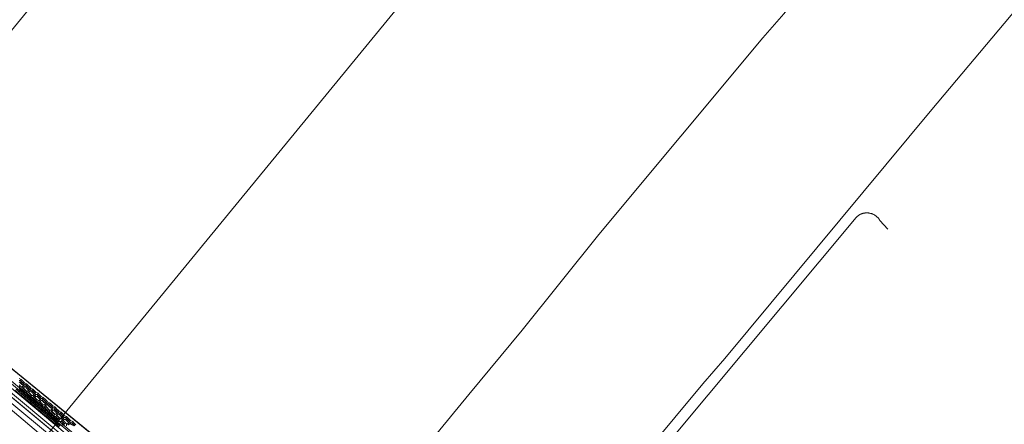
# Model space of a CAD drawing. Header units: metres. Extents: x 92810 to 93633, y 464687 to 465459.
# Tile 97 of 256: x 93162 to 93229, y 464738 to 464765. Entities that reach past the tile are written whole.
import ezdxf
from ezdxf.lldxf.tags import DXFTag

# ---------------------------------------------------------------- set-up
doc = ezdxf.new("R2010")
doc.units = ezdxf.units.M
for name, color, linetype, lineweight, transparency in [('B-OI-KL-DATA_KPN-G', 90, 'SI_B_DATA_KPN', 18, 0.4), ('B-OI-KL-DATA_LIANDER-G', 90, 'SI_B_DATA_LIANDER', 18, 0.4), ('B-OI-KL-DATA_PRORAIL-G', 90, 'SI_B_DATA_PRORAIL', 18, 0.4), ('B-OI-KL-DATA_ZIGGO BV-G', 90, 'SI_B_DATA_ZIGGO', 18, 0.4), ('B-OI-KL-ET_LS_LIANDER-G', 190, 'SI_B_ET_LS_LIANDER', 18, 0.4), ('B-OI-KL-ET_LS_PRORAIL-G', 190, 'SI_B_ET_LS_PRORAIL', 18, 0.4), ('B-OI-KL-ET_MS_LIANDER-G', 130, 'SI_B_ET_MS_LIANDER', 18, 0.4), ('B-OI-KL-ET_MS_PRORAIL-G', 130, 'SI_B_ET_MS_PRORAIL', 18, 0.4), ('B-OI-KL-GAS_LD_LIANDER-G', 30, 'SI_B_GAS_LD_LIANDER', 18, 0.4), ('B-WE-KL-DATA-G', 90, 'KL-DATA-N', 18, 0.4), ('B-WE-KL-ET_LS-G', 190, 'KL-LS-N', 18, 0.4)]:
    doc.layers.add(name, color=color, linetype=linetype, lineweight=lineweight, transparency=transparency)
doc.styles.get("Standard").update_dxf_attribs({"font": 'isocp.shx'})
tags = doc.linetypes.add('KL-DATA-N', pattern='A,4,-1,[101,NLCS.SHX,S=0.5,R=0,X=0,Y=0],-1,4,-1,["D",Standard,S=1,R=0,X=-0.25,Y=-0.5],-1.5', length=12.5).pattern_tags.tags
tags[18] = DXFTag(74, 10)
tags = doc.linetypes.add('KL-LS-N', pattern='A,4,-1,[103,NLCS.SHX,S=0.75,R=0,X=0,Y=0],-1,4,-1,["L",Standard,S=1,R=0,X=0,Y=-0.5],-2', length=13).pattern_tags.tags
tags[18] = DXFTag(74, 10)
doc.linetypes.add('SI_B_DATA_KPN', pattern='A,5,-2,["KPN",Standard,S=1.5,R=0,X=-0.51,Y=-0.75],-8', length=15)
doc.linetypes.add('SI_B_DATA_LIANDER', pattern='A,5,-2,["LI-DATA",Standard,S=1.5,R=0,X=-0.51,Y=-0.75],-11', length=18)
doc.linetypes.add('SI_B_DATA_PRORAIL', pattern='A,5,-2,["PRO-DATA",Standard,S=1.5,R=0,X=-0.51,Y=-0.75],-13', length=20)
doc.linetypes.add('SI_B_DATA_ZIGGO', pattern='A,5,-2,["ZIGGO",Standard,S=1.5,R=0,X=-0.51,Y=-0.75],-9', length=16)
doc.linetypes.add('SI_B_ET_LS_LIANDER', pattern='A,5,-2,["LI-LS",Standard,S=1.5,R=0,X=-0.51,Y=-0.75],-10', length=17)
doc.linetypes.add('SI_B_ET_LS_PRORAIL', pattern='A,5,-2,["PRO-LS",Standard,S=1.5,R=0,X=-0.51,Y=-0.75],-11', length=18)
doc.linetypes.add('SI_B_ET_MS_LIANDER', pattern='A,5,-2,["LI-MS",Standard,S=1.5,R=0,X=-0.51,Y=-0.75],-10', length=17)
doc.linetypes.add('SI_B_ET_MS_PRORAIL', pattern='A,5,-2,["PRO-MS",Standard,S=1.5,R=0,X=-0.51,Y=-0.75],-11', length=18)
doc.linetypes.add('SI_B_GAS_LD_LIANDER', pattern='A,5,-2,["LI-G-LD",Standard,S=1.5,R=0,X=-0.51,Y=-0.75],-11', length=18)

msp = doc.modelspace()

# ---------------------------------------------------------------- linework, layer by layer
at = {"layer": 'B-OI-KL-DATA_KPN-G', "flags": 128}
for points in [[(93420.893, 465060.821), (93332.536, 464946.25), (93332.036, 464945.679), (93258.679, 464852.536), (93257.821, 464851.536), (93164.036, 464737.321)], [(93134.964, 464761.464), (93134.964, 464761.321), (93135.179, 464761.107), (93138.393, 464758.607), (93139.536, 464757.607), (93163.964, 464737.321)]]:
    msp.add_lwpolyline(points, dxfattribs=at)
at = {"layer": 'B-OI-KL-DATA_LIANDER-G', "flags": 128}
for points in [[(93133.107, 464763.893), (93133.107, 464763.75), (93133.393, 464763.464), (93153.75, 464747.179), (93154.464, 464746.536), (93194.107, 464713.464)], [(93133.107, 464763.893), (93133.607, 464763.893), (93133.75, 464763.821), (93134.893, 464763.393), (93192.536, 464716.464), (93192.679, 464716.464), (93197.964, 464720.679), (93198.393, 464720.607)]]:
    msp.add_lwpolyline(points, dxfattribs=at)
at = {"layer": 'B-OI-KL-DATA_PRORAIL-G', "flags": 128}
for points in [[(93289.964, 464838.607), (93286.393, 464834.179), (93280.821, 464827.321), (93279.75, 464826.107), (93232.75, 464769.607), (93224.107, 464759.321), (93210.036, 464742.393), (93208.536, 464740.679), (93198.893, 464729.107), (93198.607, 464728.893), (93196.75, 464728.75), (93196.679, 464728.679), (93194.179, 464725.607), (93193.75, 464725.179), (93189.607, 464720.393), (93189.464, 464719.536), (93189.321, 464719.321), (93172.25, 464698.964), (93164.464, 464689.607), (93164.107, 464689.107), (93164.107, 464688.964), (93163.821, 464688.964)], [(93226.464, 464780.821), (93226.393, 464780.536), (93226.179, 464780.321), (93219.25, 464772.25), (93214.036, 464765.821), (93212.607, 464764.179), (93201.464, 464750.821), (93196.25, 464744.321), (93192.607, 464739.964), (93179.321, 464723.75), (93178.607, 464722.964), (93176.536, 464720.393), (93175.25, 464718.964), (93170.036, 464712.964), (93166.964, 464709.321), (93165.393, 464707.321), (93164.964, 464706.893), (93151.893, 464691.464), (93151.893, 464691.321), (93151.607, 464691.321)], [(93167.893, 464772.25), (93167.679, 464772.25), (93157.464, 464759.75), (93156.393, 464758.536), (93120.464, 464715.964), (93119.25, 464714.607), (93106.893, 464700.036), (93106.893, 464699.893)]]:
    msp.add_lwpolyline(points, dxfattribs=at)
at = {"layer": 'B-OI-KL-DATA_ZIGGO BV-G', "flags": 128}
for points in [[(93193.808, 464712.902), (93149.26, 464749.967), (93134.543, 464762.296), (93126.008, 464769.806)], [(93193.806, 464712.9), (93149.26, 464749.967)]]:
    msp.add_lwpolyline(points, dxfattribs=at)
at = {"layer": 'B-OI-KL-ET_LS_LIANDER-G'}
for p, q in [((93156.464, 464745.107), (93186.321, 464719.964)), ((93161.75, 464740.25), (93162.179, 464739.893)), ((93161.821, 464740.321), (93162.25, 464739.964)), ((93162.25, 464739.964), (93162.179, 464739.893)), ((93162.179, 464739.893), (93162.607, 464739.536)), ((93162.25, 464739.964), (93162.679, 464739.607)), ((93162.679, 464739.607), (93162.607, 464739.536)), ((93162.607, 464739.536), (93163.036, 464739.179)), ((93162.679, 464739.607), (93163.107, 464739.25)), ((93163.107, 464739.25), (93163.036, 464739.179)), ((93163.036, 464739.179), (93163.107, 464739.107)), ((93163.107, 464739.25), (93163.179, 464739.179)), ((93163.179, 464739.179), (93163.107, 464739.107)), ((93163.107, 464739.107), (93163.464, 464738.821)), ((93163.179, 464739.179), (93163.536, 464738.893)), ((93163.536, 464738.893), (93163.464, 464738.821)), ((93163.536, 464738.893), (93163.607, 464738.821)), ((93163.464, 464738.821), (93163.536, 464738.75)), ((93163.607, 464738.821), (93163.536, 464738.75)), ((93163.536, 464738.75), (93163.893, 464738.464)), ((93163.607, 464738.821), (93163.964, 464738.536)), ((93163.964, 464738.536), (93163.893, 464738.464)), ((93163.893, 464738.464), (93163.964, 464738.393)), ((93163.964, 464738.536), (93164.036, 464738.464)), ((93164.036, 464738.464), (93163.964, 464738.393)), ((93163.964, 464738.393), (93164.321, 464738.107)), ((93164.036, 464738.464), (93164.393, 464738.179)), ((93164.393, 464738.179), (93164.321, 464738.107)), ((93164.393, 464738.179), (93164.464, 464738.107)), ((93164.321, 464738.107), (93164.393, 464738.036)), ((93164.464, 464738.107), (93164.393, 464738.036)), ((93164.393, 464738.036), (93164.75, 464737.75)), ((93164.464, 464738.107), (93164.821, 464737.821))]:
    msp.add_line(p, q, dxfattribs=at)
at = {"layer": 'B-OI-KL-ET_LS_PRORAIL-G', "flags": 128}
msp.add_lwpolyline([(93289.964, 464838.607), (93286.393, 464834.179), (93280.821, 464827.321), (93279.75, 464826.107), (93232.75, 464769.607), (93224.107, 464759.321), (93210.036, 464742.393), (93208.536, 464740.679), (93198.893, 464729.107), (93198.607, 464728.893), (93196.75, 464728.75), (93196.679, 464728.679), (93194.179, 464725.607), (93193.75, 464725.179), (93189.607, 464720.393), (93189.464, 464719.536), (93189.321, 464719.321), (93172.25, 464698.964), (93164.464, 464689.607), (93164.107, 464689.107), (93164.107, 464688.964), (93163.821, 464688.964)], dxfattribs=at)
at = {"layer": 'B-OI-KL-ET_MS_LIANDER-G'}
for p, q in [((93162.321, 464740.821), (93162.179, 464740.679)), ((93162.179, 464740.464), (93162.179, 464740.321)), ((93162.821, 464740.393), (93162.679, 464740.25)), ((93162.536, 464740.179), (93162.536, 464740.036)), ((93163.321, 464739.536), (93163.321, 464739.393)), ((93163.393, 464739.393), (93163.393, 464739.107)), ((93163.821, 464739.036), (93163.821, 464738.75)), ((93164.107, 464738.893), (93164.107, 464738.75)), ((93164.321, 464739.179), (93164.179, 464739.036)), ((93164.321, 464738.893), (93164.179, 464738.75)), ((93164.179, 464738.75), (93164.179, 464738.464)), ((93164.25, 464738.679), (93164.25, 464738.393)), ((93164.607, 464738.393), (93164.607, 464738.107)), ((93165.321, 464738.393), (93165.179, 464738.25)), ((93164.964, 464738.107), (93164.964, 464737.821)), ((93165.821, 464737.964), (93165.679, 464737.821))]:
    msp.add_line(p, q, dxfattribs=at)
at = {"layer": 'B-OI-KL-ET_MS_LIANDER-G', "flags": 128}
for points in [[(93162.036, 464741.036), (93162.179, 464740.964)], [(93162.036, 464740.893), (93162.107, 464740.893)], [(93162.179, 464740.964), (93162.107, 464740.893)], [(93162.107, 464740.893), (93162.179, 464740.821)], [(93162.179, 464740.964), (93162.321, 464740.821)], [(93162.25, 464740.893), (93162.179, 464740.821)], [(93161.25, 464740.607), (93184.893, 464720.821)], [(93162.036, 464740.821), (93162.107, 464740.75)], [(93162.036, 464740.607), (93162.107, 464740.536)], [(93162.107, 464740.536), (93162.036, 464740.464)], [(93162.036, 464740.464), (93162.107, 464740.393)], [(93162.107, 464740.393), (93162.036, 464740.321)], [(93162.036, 464740.25), (93162.107, 464740.25)], [(93162.179, 464740.821), (93162.107, 464740.75)], [(93162.107, 464740.75), (93162.179, 464740.679)], [(93162.107, 464740.536), (93162.179, 464740.464)], [(93162.107, 464740.393), (93162.179, 464740.393)], [(93162.179, 464740.321), (93162.107, 464740.25)], [(93162.107, 464740.25), (93162.321, 464740.107)], [(93162.179, 464740.821), (93162.321, 464740.679)], [(93162.179, 464740.679), (93162.321, 464740.536)], [(93162.179, 464740.464), (93162.25, 464740.464)], [(93162.179, 464740.321), (93162.25, 464740.321)], [(93162.321, 464740.679), (93162.25, 464740.607)], [(93162.321, 464740.536), (93162.25, 464740.464)], [(93162.25, 464740.464), (93162.321, 464740.393)], [(93162.321, 464740.393), (93162.25, 464740.321)], [(93162.25, 464740.321), (93162.321, 464740.25)], [(93162.321, 464740.821), (93162.393, 464740.75)], [(93162.393, 464740.75), (93162.321, 464740.679)], [(93162.321, 464740.679), (93162.393, 464740.607)], [(93162.393, 464740.607), (93162.321, 464740.536)], [(93162.321, 464740.536), (93162.393, 464740.464)], [(93162.393, 464740.464), (93162.321, 464740.393)], [(93162.321, 464740.393), (93162.393, 464740.321)], [(93162.393, 464740.321), (93162.321, 464740.25)], [(93162.321, 464740.25), (93162.393, 464740.179)], [(93162.393, 464740.75), (93162.536, 464740.679)], [(93162.393, 464740.607), (93162.464, 464740.607)], [(93162.393, 464740.464), (93162.464, 464740.464)], [(93162.393, 464740.321), (93162.464, 464740.25)], [(93162.464, 464740.25), (93162.393, 464740.179)], [(93162.536, 464740.679), (93162.464, 464740.607)], [(93162.464, 464740.607), (93162.536, 464740.536)], [(93162.536, 464740.536), (93162.464, 464740.464)], [(93162.464, 464740.464), (93162.536, 464740.393)], [(93162.464, 464740.25), (93162.536, 464740.179)], [(93162.536, 464740.679), (93162.607, 464740.607)], [(93162.607, 464740.607), (93162.536, 464740.536)], [(93162.536, 464740.536), (93162.607, 464740.464)], [(93162.607, 464740.464), (93162.536, 464740.393)], [(93162.536, 464740.393), (93162.607, 464740.321)], [(93162.607, 464740.607), (93162.679, 464740.536)], [(93162.679, 464740.536), (93162.607, 464740.464)], [(93162.607, 464740.464), (93162.679, 464740.393)], [(93162.679, 464740.393), (93162.607, 464740.321)], [(93162.607, 464740.321), (93162.679, 464740.25)], [(93162.679, 464740.25), (93162.607, 464740.179)], [(93162.679, 464740.536), (93162.75, 464740.464)], [(93162.75, 464740.464), (93162.679, 464740.393)], [(93162.679, 464740.393), (93162.821, 464740.25)], [(93162.679, 464740.25), (93162.75, 464740.179)], [(93162.75, 464740.464), (93162.821, 464740.393)], [(93162.821, 464740.393), (93162.964, 464740.321)], [(93162.821, 464740.25), (93162.893, 464740.25)], [(93162.821, 464740.25), (93162.821, 464740.179)], [(93162.964, 464740.321), (93162.893, 464740.25)], [(93162.893, 464740.25), (93162.964, 464740.179)], [(93162.964, 464740.321), (93163.036, 464740.25)], [(93163.036, 464740.25), (93162.964, 464740.179)], [(93163.036, 464740.25), (93163.107, 464740.179)], [(93161.964, 464740.179), (93162.25, 464739.964)], [(93162.321, 464740.036), (93162.25, 464739.964)], [(93162.25, 464739.964), (93162.321, 464739.893)], [(93162.393, 464740.179), (93162.321, 464740.107)], [(93162.321, 464740.107), (93162.321, 464740.036)], [(93162.321, 464740.036), (93162.393, 464740.036)], [(93162.393, 464739.964), (93162.321, 464739.893)], [(93162.321, 464739.893), (93162.393, 464739.821)], [(93162.393, 464740.179), (93162.464, 464740.107)], [(93162.464, 464740.107), (93162.393, 464740.036)], [(93162.393, 464740.036), (93162.393, 464739.964)], [(93162.393, 464739.964), (93162.464, 464739.964)], [(93162.464, 464739.893), (93162.393, 464739.821)], [(93162.393, 464739.821), (93162.679, 464739.607)], [(93162.464, 464740.107), (93162.536, 464740.107)], [(93162.536, 464740.036), (93162.464, 464739.964)], [(93162.464, 464739.964), (93162.464, 464739.893)], [(93162.464, 464739.893), (93162.536, 464739.893)], [(93162.536, 464740.179), (93162.607, 464740.179)], [(93162.536, 464740.036), (93162.607, 464740.036)], [(93162.607, 464739.964), (93162.536, 464739.893)], [(93162.536, 464739.893), (93162.75, 464739.75)], [(93162.607, 464740.179), (93162.679, 464740.107)], [(93162.679, 464740.107), (93162.607, 464740.036)], [(93162.607, 464740.036), (93162.607, 464739.964)], [(93162.607, 464739.964), (93162.679, 464739.964)], [(93162.75, 464740.179), (93162.679, 464740.107)], [(93162.679, 464740.107), (93162.75, 464740.036)], [(93162.75, 464740.036), (93162.679, 464739.964)], [(93162.679, 464739.964), (93162.821, 464739.821)], [(93162.75, 464739.679), (93162.679, 464739.607)], [(93162.679, 464739.607), (93162.75, 464739.536)], [(93162.75, 464740.179), (93162.821, 464740.179)], [(93162.75, 464740.036), (93162.821, 464739.964)], [(93162.821, 464739.964), (93162.75, 464739.893)], [(93162.821, 464739.821), (93162.75, 464739.75)], [(93162.75, 464739.75), (93162.75, 464739.679)], [(93162.75, 464739.679), (93162.821, 464739.679)], [(93162.821, 464739.607), (93162.75, 464739.536)], [(93162.75, 464739.536), (93162.821, 464739.464)], [(93162.821, 464740.179), (93162.893, 464740.107)], [(93162.821, 464739.964), (93162.893, 464739.893)], [(93162.893, 464739.893), (93162.821, 464739.821)], [(93162.821, 464739.821), (93162.893, 464739.75)], [(93162.893, 464739.75), (93162.821, 464739.679)], [(93162.821, 464739.679), (93162.821, 464739.607)], [(93162.821, 464739.607), (93162.893, 464739.607)], [(93162.893, 464739.536), (93162.821, 464739.464)], [(93162.964, 464740.179), (93162.893, 464740.107)], [(93162.893, 464740.107), (93162.964, 464740.036)], [(93162.893, 464739.893), (93162.964, 464739.893)], [(93162.893, 464739.75), (93162.964, 464739.75)], [(93162.964, 464739.679), (93162.893, 464739.607)], [(93162.893, 464739.607), (93162.893, 464739.536)], [(93162.893, 464739.536), (93162.964, 464739.536)], [(93162.964, 464740.179), (93163.036, 464740.107)], [(93163.036, 464740.107), (93162.964, 464740.036)], [(93162.964, 464740.036), (93163.036, 464739.964)], [(93163.036, 464739.964), (93162.964, 464739.893)], [(93162.964, 464739.893), (93163.036, 464739.821)], [(93163.036, 464739.821), (93162.964, 464739.75)], [(93162.964, 464739.75), (93162.964, 464739.679)], [(93162.964, 464739.679), (93163.036, 464739.679)], [(93163.036, 464739.607), (93162.964, 464739.536)], [(93162.964, 464739.536), (93163.107, 464739.464)], [(93163.107, 464740.179), (93163.036, 464740.107)], [(93163.036, 464740.107), (93163.107, 464740.036)], [(93163.107, 464740.036), (93163.036, 464739.964)], [(93163.036, 464739.964), (93163.107, 464739.893)], [(93163.107, 464739.893), (93163.036, 464739.821)], [(93163.036, 464739.821), (93163.107, 464739.75)], [(93163.107, 464739.75), (93163.036, 464739.679)], [(93163.036, 464739.679), (93163.036, 464739.607)], [(93163.036, 464739.607), (93163.107, 464739.607)], [(93163.107, 464740.179), (93163.179, 464740.107)], [(93163.179, 464740.107), (93163.107, 464740.036)], [(93163.107, 464740.036), (93163.179, 464739.964)], [(93163.179, 464739.964), (93163.107, 464739.893)], [(93163.107, 464739.893), (93163.179, 464739.821)], [(93163.179, 464739.821), (93163.107, 464739.75)], [(93163.107, 464739.75), (93163.179, 464739.679)], [(93163.179, 464739.679), (93163.107, 464739.607)], [(93163.107, 464739.607), (93163.179, 464739.536)], [(93163.179, 464739.536), (93163.107, 464739.464)], [(93163.179, 464740.107), (93163.321, 464740.036)], [(93163.179, 464739.964), (93163.25, 464739.964)], [(93163.179, 464739.821), (93163.25, 464739.821)], [(93163.179, 464739.679), (93163.321, 464739.536)], [(93163.25, 464739.607), (93163.179, 464739.536)], [(93163.179, 464739.536), (93163.25, 464739.464)], [(93163.321, 464740.036), (93163.25, 464739.964)], [(93163.25, 464739.964), (93163.321, 464739.893)], [(93163.321, 464739.893), (93163.25, 464739.821)], [(93163.25, 464739.821), (93163.321, 464739.75)], [(93163.321, 464740.036), (93163.393, 464739.964)], [(93163.393, 464739.964), (93163.321, 464739.893)], [(93163.321, 464739.893), (93163.393, 464739.821)], [(93163.393, 464739.821), (93163.321, 464739.75)], [(93163.321, 464739.75), (93163.393, 464739.679)], [(93163.321, 464739.536), (93163.393, 464739.536)], [(93163.393, 464739.964), (93163.464, 464739.893)], [(93163.464, 464739.893), (93163.393, 464739.821)], [(93163.393, 464739.821), (93163.464, 464739.75)], [(93163.464, 464739.75), (93163.393, 464739.679)], [(93163.393, 464739.679), (93163.464, 464739.607)], [(93163.464, 464739.607), (93163.393, 464739.536)], [(93163.393, 464739.536), (93163.464, 464739.464)], [(93163.464, 464739.893), (93163.536, 464739.821)], [(93163.536, 464739.821), (93163.464, 464739.75)], [(93163.464, 464739.75), (93163.536, 464739.679)], [(93163.536, 464739.679), (93163.464, 464739.607)], [(93163.464, 464739.607), (93163.536, 464739.536)], [(93163.536, 464739.536), (93163.464, 464739.464)], [(93163.536, 464739.821), (93163.679, 464739.75)], [(93163.536, 464739.679), (93163.607, 464739.679)], [(93163.536, 464739.536), (93163.607, 464739.536)], [(93163.679, 464739.75), (93163.607, 464739.679)], [(93163.607, 464739.679), (93163.679, 464739.607)], [(93163.679, 464739.607), (93163.607, 464739.536)], [(93163.607, 464739.536), (93163.679, 464739.464)], [(93163.679, 464739.75), (93163.821, 464739.607)], [(93163.75, 464739.679), (93163.679, 464739.607)], [(93163.679, 464739.607), (93163.75, 464739.536)], [(93163.75, 464739.536), (93163.679, 464739.464)], [(93163.821, 464739.607), (93163.75, 464739.536)], [(93163.75, 464739.536), (93163.821, 464739.464)], [(93163.821, 464739.607), (93163.893, 464739.536)], [(93163.893, 464739.536), (93163.821, 464739.464)], [(93163.893, 464739.536), (93163.964, 464739.464)], [(93162.821, 464739.464), (93163.107, 464739.25)], [(93163.107, 464739.464), (93163.179, 464739.393)], [(93163.179, 464739.321), (93163.107, 464739.25)], [(93163.107, 464739.25), (93163.179, 464739.179)], [(93163.25, 464739.464), (93163.179, 464739.393)], [(93163.179, 464739.393), (93163.179, 464739.321)], [(93163.179, 464739.321), (93163.25, 464739.321)], [(93163.25, 464739.25), (93163.179, 464739.179)], [(93163.179, 464739.179), (93163.321, 464739.036)], [(93163.25, 464739.464), (93163.321, 464739.464)], [(93163.321, 464739.393), (93163.25, 464739.321)], [(93163.25, 464739.321), (93163.25, 464739.25)], [(93163.25, 464739.25), (93163.536, 464739.25)], [(93163.321, 464739.179), (93163.25, 464739.107)], [(93163.321, 464739.393), (93163.393, 464739.393)], [(93163.321, 464739.25), (93163.321, 464739.179)], [(93163.321, 464739.179), (93163.393, 464739.179)], [(93163.393, 464739.107), (93163.321, 464739.036)], [(93163.321, 464739.036), (93163.536, 464738.893)], [(93163.464, 464739.464), (93163.393, 464739.393)], [(93163.393, 464739.321), (93163.464, 464739.321)], [(93163.393, 464739.107), (93163.536, 464739.107)], [(93163.464, 464739.464), (93163.536, 464739.393)], [(93163.536, 464739.393), (93163.464, 464739.321)], [(93163.464, 464739.321), (93163.464, 464739.25)], [(93163.536, 464739.393), (93163.607, 464739.321)], [(93163.607, 464739.321), (93163.536, 464739.25)], [(93163.536, 464739.25), (93163.607, 464739.179)], [(93163.607, 464739.179), (93163.536, 464739.107)], [(93163.536, 464739.107), (93163.607, 464739.036)], [(93163.607, 464738.964), (93163.536, 464738.893)], [(93163.536, 464738.893), (93163.607, 464738.821)], [(93163.607, 464739.321), (93163.679, 464739.25)], [(93163.679, 464739.25), (93163.607, 464739.179)], [(93163.607, 464739.179), (93163.679, 464739.107)], [(93163.679, 464739.107), (93163.607, 464739.036)], [(93163.607, 464739.036), (93163.607, 464738.964)], [(93163.607, 464738.964), (93163.679, 464738.964)], [(93163.679, 464738.893), (93163.607, 464738.821)], [(93163.679, 464739.464), (93163.821, 464739.321)], [(93163.679, 464739.25), (93163.75, 464739.25)], [(93163.679, 464739.107), (93163.75, 464739.107)], [(93163.75, 464739.036), (93163.679, 464738.964)], [(93163.679, 464738.964), (93163.679, 464738.893)], [(93163.679, 464738.893), (93163.964, 464738.893)], [(93163.821, 464739.464), (93163.75, 464739.393)], [(93163.821, 464739.321), (93163.75, 464739.25)], [(93163.75, 464739.25), (93163.821, 464739.179)], [(93163.821, 464739.179), (93163.75, 464739.107)], [(93163.75, 464739.107), (93163.75, 464739.036)], [(93163.75, 464739.036), (93163.821, 464739.036)], [(93163.75, 464738.893), (93163.75, 464738.821)], [(93163.821, 464739.464), (93163.893, 464739.393)], [(93163.893, 464739.393), (93163.821, 464739.321)], [(93163.821, 464739.321), (93163.893, 464739.25)], [(93163.893, 464739.25), (93163.821, 464739.179)], [(93163.821, 464739.179), (93163.893, 464739.107)], [(93163.893, 464739.107), (93163.821, 464739.036)], [(93163.821, 464738.964), (93163.893, 464738.964)], [(93163.964, 464739.464), (93163.893, 464739.393)], [(93163.893, 464739.393), (93163.964, 464739.321)], [(93163.893, 464739.25), (93163.964, 464739.25)], [(93163.893, 464739.107), (93163.964, 464739.036)], [(93163.964, 464739.036), (93163.893, 464738.964)], [(93163.893, 464738.964), (93163.893, 464738.893)], [(93163.964, 464739.464), (93164.107, 464739.393)], [(93163.964, 464739.321), (93164.036, 464739.321)], [(93163.964, 464739.321), (93163.964, 464739.25)], [(93163.964, 464739.25), (93164.036, 464739.179)], [(93163.964, 464739.036), (93164.036, 464738.964)], [(93164.036, 464738.964), (93163.964, 464738.893)], [(93163.964, 464738.893), (93164.036, 464738.821)], [(93164.107, 464739.393), (93164.036, 464739.321)], [(93164.036, 464739.321), (93164.107, 464739.25)], [(93164.107, 464739.25), (93164.036, 464739.179)], [(93164.036, 464739.179), (93164.107, 464739.107)], [(93164.036, 464738.964), (93164.107, 464738.893)], [(93164.107, 464739.393), (93164.179, 464739.321)], [(93164.179, 464739.321), (93164.107, 464739.25)], [(93164.107, 464739.25), (93164.179, 464739.179)], [(93164.179, 464739.179), (93164.107, 464739.107)], [(93164.107, 464739.107), (93164.179, 464739.036)], [(93164.107, 464738.893), (93164.179, 464738.893)], [(93164.179, 464739.321), (93164.321, 464739.179)], [(93164.25, 464739.25), (93164.179, 464739.179)], [(93164.179, 464739.179), (93164.321, 464739.036)], [(93164.179, 464739.036), (93164.25, 464738.964)], [(93164.25, 464738.964), (93164.179, 464738.893)], [(93164.179, 464738.893), (93164.321, 464738.75)], [(93164.321, 464739.036), (93164.25, 464738.964)], [(93164.25, 464738.964), (93164.321, 464738.893)], [(93164.321, 464739.179), (93164.464, 464739.107)], [(93164.321, 464739.036), (93164.393, 464739.036)], [(93164.321, 464738.893), (93164.393, 464738.893)], [(93164.464, 464739.107), (93164.393, 464739.036)], [(93164.393, 464739.036), (93164.464, 464738.964)], [(93164.464, 464738.964), (93164.393, 464738.893)], [(93164.393, 464738.893), (93164.464, 464738.821)], [(93164.464, 464739.107), (93164.536, 464739.036)], [(93164.536, 464739.036), (93164.464, 464738.964)], [(93164.464, 464738.964), (93164.536, 464738.893)], [(93164.536, 464738.893), (93164.464, 464738.821)], [(93164.536, 464739.036), (93164.607, 464738.964)], [(93164.607, 464738.964), (93164.536, 464738.893)], [(93164.536, 464738.893), (93164.607, 464738.821)], [(93164.607, 464738.964), (93164.679, 464738.893)], [(93164.679, 464738.893), (93164.607, 464738.821)], [(93164.679, 464738.893), (93164.75, 464738.821)], [(93163.607, 464738.821), (93163.679, 464738.75)], [(93163.75, 464738.821), (93163.679, 464738.75)], [(93163.679, 464738.75), (93163.75, 464738.679)], [(93163.75, 464738.821), (93163.821, 464738.821)], [(93163.821, 464738.75), (93163.75, 464738.679)], [(93163.75, 464738.679), (93163.964, 464738.536)], [(93163.821, 464738.75), (93163.964, 464738.75)], [(93164.036, 464738.821), (93163.964, 464738.75)], [(93163.964, 464738.75), (93164.036, 464738.679)], [(93164.036, 464738.607), (93163.964, 464738.536)], [(93163.964, 464738.536), (93164.036, 464738.464)], [(93164.036, 464738.821), (93164.107, 464738.821)], [(93164.107, 464738.75), (93164.036, 464738.679)], [(93164.036, 464738.679), (93164.036, 464738.607)], [(93164.036, 464738.607), (93164.321, 464738.607)], [(93164.107, 464738.536), (93164.036, 464738.464)], [(93164.036, 464738.464), (93164.107, 464738.393)], [(93164.107, 464738.75), (93164.179, 464738.75)], [(93164.107, 464738.607), (93164.107, 464738.536)], [(93164.107, 464738.536), (93164.393, 464738.536)], [(93164.179, 464738.464), (93164.107, 464738.393)], [(93164.107, 464738.393), (93164.179, 464738.321)], [(93164.179, 464738.679), (93164.25, 464738.679)], [(93164.179, 464738.464), (93164.25, 464738.464)], [(93164.25, 464738.393), (93164.179, 464738.321)], [(93164.179, 464738.321), (93164.393, 464738.179)], [(93164.321, 464738.75), (93164.25, 464738.679)], [(93164.25, 464738.393), (93164.393, 464738.393)], [(93164.321, 464738.75), (93164.393, 464738.679)], [(93164.393, 464738.679), (93164.321, 464738.607)], [(93164.321, 464738.607), (93164.321, 464738.536)], [(93164.393, 464738.679), (93164.464, 464738.607)], [(93164.464, 464738.607), (93164.393, 464738.536)], [(93164.393, 464738.536), (93164.464, 464738.464)], [(93164.464, 464738.464), (93164.393, 464738.393)], [(93164.393, 464738.393), (93164.464, 464738.321)], [(93164.464, 464738.25), (93164.393, 464738.179)], [(93164.393, 464738.179), (93164.464, 464738.107)], [(93164.464, 464738.821), (93164.536, 464738.75)], [(93164.464, 464738.607), (93164.536, 464738.607)], [(93164.464, 464738.464), (93164.536, 464738.464)], [(93164.536, 464738.393), (93164.464, 464738.321)], [(93164.464, 464738.321), (93164.464, 464738.25)], [(93164.464, 464738.25), (93164.679, 464738.25)], [(93164.536, 464738.179), (93164.464, 464738.107)], [(93164.607, 464738.821), (93164.536, 464738.75)], [(93164.536, 464738.75), (93164.607, 464738.679)], [(93164.607, 464738.679), (93164.536, 464738.607)], [(93164.536, 464738.607), (93164.607, 464738.536)], [(93164.607, 464738.536), (93164.536, 464738.464)], [(93164.536, 464738.464), (93164.536, 464738.393)], [(93164.536, 464738.393), (93164.607, 464738.393)], [(93164.536, 464738.25), (93164.536, 464738.179)], [(93164.536, 464738.179), (93164.607, 464738.179)], [(93164.607, 464738.821), (93164.679, 464738.75)], [(93164.679, 464738.75), (93164.607, 464738.679)], [(93164.607, 464738.679), (93164.679, 464738.607)], [(93164.679, 464738.607), (93164.607, 464738.536)], [(93164.607, 464738.536), (93164.679, 464738.464)], [(93164.679, 464738.464), (93164.607, 464738.393)], [(93164.607, 464738.321), (93164.679, 464738.321)], [(93164.75, 464738.821), (93164.679, 464738.75)], [(93164.679, 464738.75), (93164.75, 464738.679)], [(93164.679, 464738.607), (93164.75, 464738.607)], [(93164.679, 464738.464), (93164.821, 464738.321)], [(93164.75, 464738.393), (93164.679, 464738.321)], [(93164.679, 464738.321), (93164.679, 464738.25)], [(93164.821, 464738.321), (93164.679, 464738.25)], [(93164.75, 464738.821), (93164.893, 464738.75)], [(93164.75, 464738.679), (93164.821, 464738.679)], [(93164.75, 464738.679), (93164.75, 464738.607)], [(93164.75, 464738.607), (93164.821, 464738.536)], [(93164.893, 464738.75), (93164.821, 464738.679)], [(93164.821, 464738.679), (93164.893, 464738.607)], [(93164.893, 464738.607), (93164.821, 464738.536)], [(93164.821, 464738.536), (93164.893, 464738.464)], [(93164.821, 464738.321), (93164.893, 464738.321)], [(93164.893, 464738.75), (93164.964, 464738.679)], [(93164.964, 464738.679), (93164.893, 464738.607)], [(93164.893, 464738.607), (93164.964, 464738.536)], [(93164.964, 464738.536), (93164.893, 464738.464)], [(93164.893, 464738.464), (93164.964, 464738.393)], [(93164.964, 464738.393), (93164.893, 464738.321)], [(93164.893, 464738.321), (93164.964, 464738.25)], [(93164.964, 464738.25), (93164.893, 464738.107)], [(93164.964, 464738.679), (93165.036, 464738.607)], [(93165.036, 464738.607), (93164.964, 464738.536)], [(93164.964, 464738.536), (93165.036, 464738.464)], [(93165.036, 464738.464), (93164.964, 464738.393)], [(93164.964, 464738.393), (93165.036, 464738.321)], [(93165.036, 464738.321), (93164.964, 464738.25)], [(93164.964, 464738.25), (93165.036, 464738.179)], [(93165.036, 464738.179), (93164.964, 464738.107)], [(93165.036, 464738.607), (93165.107, 464738.536)], [(93165.107, 464738.536), (93165.036, 464738.464)], [(93165.036, 464738.464), (93165.107, 464738.393)], [(93165.107, 464738.393), (93165.036, 464738.321)], [(93165.036, 464738.321), (93165.107, 464738.25)], [(93165.107, 464738.25), (93165.036, 464738.179)], [(93165.036, 464738.179), (93165.107, 464738.107)], [(93165.107, 464738.536), (93165.25, 464738.464)], [(93165.107, 464738.393), (93165.179, 464738.393)], [(93165.107, 464738.25), (93165.179, 464738.25)], [(93165.25, 464738.464), (93165.179, 464738.393)], [(93165.179, 464738.393), (93165.321, 464738.25)], [(93165.179, 464738.25), (93165.321, 464738.107)], [(93165.25, 464738.464), (93165.321, 464738.393)], [(93165.321, 464738.25), (93165.25, 464738.179)], [(93165.321, 464738.393), (93165.393, 464738.321)], [(93165.393, 464738.321), (93165.321, 464738.25)], [(93165.321, 464738.25), (93165.393, 464738.179)], [(93165.393, 464738.179), (93165.321, 464738.107)], [(93165.393, 464738.321), (93165.464, 464738.25)], [(93165.464, 464738.25), (93165.393, 464738.179)], [(93165.393, 464738.179), (93165.464, 464738.107)], [(93165.464, 464738.25), (93165.536, 464738.179)], [(93165.536, 464738.179), (93165.464, 464738.107)], [(93165.536, 464738.179), (93165.679, 464738.107)], [(93164.464, 464738.107), (93164.536, 464738.036)], [(93164.607, 464738.107), (93164.536, 464738.036)], [(93164.536, 464738.036), (93164.607, 464737.964)], [(93164.607, 464738.107), (93164.964, 464738.107)], [(93164.679, 464738.107), (93164.607, 464737.964)], [(93164.607, 464737.964), (93164.821, 464737.821)], [(93164.964, 464738.036), (93165.036, 464738.036)], [(93164.964, 464737.964), (93165.107, 464737.964)], [(93165.107, 464738.107), (93165.036, 464738.036)], [(93165.036, 464738.036), (93165.036, 464737.964)], [(93165.107, 464738.107), (93165.179, 464738.036)], [(93165.179, 464738.036), (93165.107, 464737.964)], [(93165.107, 464737.964), (93165.107, 464737.821)], [(93165.179, 464738.036), (93165.25, 464737.964)], [(93165.25, 464737.964), (93165.321, 464737.964)], [(93165.25, 464737.964), (93165.25, 464737.821)], [(93165.321, 464738.107), (93165.393, 464738.036)], [(93165.393, 464738.036), (93165.321, 464737.964)], [(93165.321, 464737.964), (93165.393, 464737.893)], [(93165.464, 464738.107), (93165.393, 464738.036)], [(93165.393, 464738.036), (93165.464, 464737.964)], [(93165.464, 464737.964), (93165.393, 464737.893)], [(93165.464, 464738.107), (93165.536, 464738.036)], [(93165.464, 464737.964), (93165.536, 464737.964)], [(93165.536, 464738.036), (93165.607, 464738.036)], [(93165.536, 464738.036), (93165.536, 464737.964)], [(93165.536, 464737.964), (93165.607, 464737.893)], [(93165.679, 464738.107), (93165.607, 464738.036)], [(93165.607, 464738.036), (93165.679, 464737.964)], [(93165.679, 464737.964), (93165.607, 464737.893)], [(93165.679, 464738.107), (93165.75, 464738.036)], [(93165.75, 464738.036), (93165.679, 464737.964)], [(93165.679, 464737.964), (93165.821, 464737.821)], [(93165.75, 464738.036), (93165.821, 464737.964)], [(93165.821, 464737.964), (93165.893, 464737.893)]]:
    msp.add_lwpolyline(points, dxfattribs=at)
at = {"layer": 'B-OI-KL-ET_MS_PRORAIL-G', "flags": 128}
msp.add_lwpolyline([(93289.964, 464838.607), (93286.393, 464834.179), (93280.821, 464827.321), (93279.75, 464826.107), (93232.75, 464769.607), (93224.107, 464759.321), (93210.036, 464742.393), (93208.536, 464740.679), (93198.893, 464729.107), (93198.607, 464728.893), (93196.75, 464728.75), (93196.679, 464728.679), (93194.179, 464725.607), (93193.75, 464725.179), (93189.607, 464720.393), (93189.464, 464719.536), (93189.321, 464719.321), (93172.25, 464698.964), (93164.464, 464689.607), (93164.107, 464689.107), (93164.107, 464688.964), (93163.821, 464688.964)], dxfattribs=at)
at = {"layer": 'B-OI-KL-GAS_LD_LIANDER-G', "flags": 128}
msp.add_lwpolyline([(93159.321, 464740.75), (93171.821, 464730.179), (93173.75, 464728.464), (93179.393, 464723.679)], dxfattribs=at)
at = {"layer": 'B-WE-KL-DATA-G'}
msp.add_lwpolyline([(93134.8, 464763.5), (93192.5, 464716.4), (93202.64, 464724.452)], dxfattribs=at)
at = {"layer": 'B-WE-KL-ET_LS-G'}
for points in [[(93138.418, 464759.295), (93193.91, 464713.036)], [(93206.389, 464736.92), (93218.954, 464751.987), (93218.979, 464752.012), (93219.005, 464752.036), (93219.032, 464752.059), (93219.06, 464752.081), (93219.089, 464752.102), (93219.118, 464752.122), (93219.148, 464752.141), (93219.179, 464752.159), (93219.21, 464752.176), (93219.242, 464752.192), (93219.274, 464752.207), (93219.307, 464752.221), (93219.34, 464752.233), (93219.374, 464752.245), (93219.408, 464752.255), (93219.442, 464752.264), (93219.477, 464752.272), (93219.512, 464752.279), (93219.547, 464752.284), (93219.582, 464752.288), (93219.618, 464752.291), (93219.653, 464752.293), (93219.689, 464752.293), (93219.724, 464752.293), (93219.76, 464752.291), (93219.795, 464752.288), (93219.831, 464752.283), (93219.866, 464752.278), (93219.901, 464752.271), (93219.935, 464752.263), (93219.97, 464752.254), (93220.004, 464752.243), (93220.037, 464752.232), (93220.07, 464752.219), (93220.103, 464752.205), (93220.136, 464752.19), (93220.167, 464752.174), (93220.198, 464752.157), (93220.229, 464752.139), (93220.259, 464752.12), (93220.288, 464752.099), (93220.316, 464752.078), (93220.344, 464752.056), (93220.371, 464752.032), (93220.397, 464752.008), (93220.423, 464751.983), (93220.447, 464751.957), (93220.47, 464751.931), (93220.493, 464751.903), (93220.515, 464751.875), (93220.535, 464751.846), (93220.555, 464751.816), (93220.573, 464751.786), (93221.119, 464751.183)]]:
    msp.add_lwpolyline(points, dxfattribs=at)

doc.saveas('drawing.dxf')
